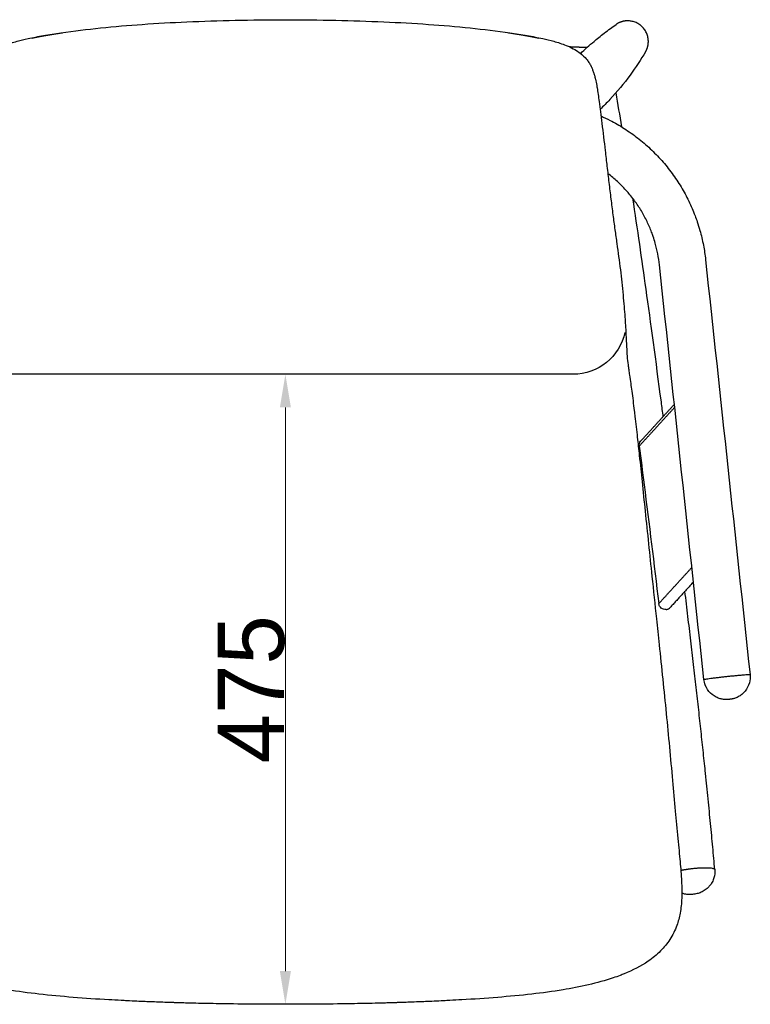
# Model space of a CAD drawing. Header units: millimetres. Extents: x 3357 to 5618, y -3453 to -1529.
# Tile 2 of 11: x 3742 to 4293, y -3453 to -2710. Entities that reach past the tile are written whole.
import ezdxf

# ---------------------------------------------------------------- set-up
doc = ezdxf.new("R2010")
doc.units = ezdxf.units.MM
doc.layers.add('Cartiglio', color=7, linetype='Continuous')
doc.dimstyles.new('Annotative', dxfattribs={"dimscale": 0, "dimtxt": 50, "dimasz": 25, "dimexe": 1.25, "dimexo": 100, "dimtad": 1, "dimdec": 0, "dimtxsty": 'Standard', "dimcen": 2.5, "dimclrd": 3, "dimclre": 3, "dimclrt": 1, "dimadec": 0, "dimazin": 0, "dimtfac": 1, "dimtdec": 0, "dimtmove": 0, "dimatfit": 3, "dimfxl": 100, "dimfxlon": 1, "dimlwd": 9, "dimlwe": 9, "dimarcsym": 0})

# ---------------------------------------------------------------- blocks, each defined once
blk = doc.blocks.new('*D49')
at = {"color": 3, "lineweight": 9, "transparency": 16777216}
for p, q in [((3515.39, -2710.37), (3414.14, -2710.37)), ((3415.39, -2735.37), (3415.39, -3427.8)), ((3515.39, -3452.8), (3414.14, -3452.8))]:
    blk.add_line(p, q, dxfattribs=at)
at = {"color": 3, "transparency": 16777216}
for points in [[(3411.23, -2735.37), (3419.56, -2735.37), (3415.39, -2710.37)], [(3411.23, -3427.8), (3419.56, -3427.8), (3415.39, -3452.8)]]:
    blk.add_solid(points, dxfattribs=at)
at = {"layer": 'Defpoints', "color": 0, "transparency": 16777216}
for p in [(3942.49, -2710.37), (3415.39, -3452.8), (3942.49, -3452.8)]:
    blk.add_point(p, dxfattribs=at)
at = {"color": 1, "transparency": 16777216, "insert": (3389.77, -3081.58), "char_height": 50, "attachment_point": 5, "rotation": 90}
blk.add_mtext('742', dxfattribs=at)
blk = doc.blocks.new('*D50')
at = {"color": 3, "lineweight": 9, "transparency": 16777216}
for p, q in [((3942.49, -2977.68), (3941.24, -2977.68)), ((3942.49, -3002.68), (3942.49, -3427.8)), ((3942.49, -3452.8), (3941.24, -3452.8))]:
    blk.add_line(p, q, dxfattribs=at)
at = {"color": 3, "transparency": 16777216}
for points in [[(3938.33, -3002.68), (3946.66, -3002.68), (3942.49, -2977.68)], [(3938.33, -3427.8), (3946.66, -3427.8), (3942.49, -3452.8)]]:
    blk.add_solid(points, dxfattribs=at)
at = {"layer": 'Defpoints', "color": 0, "transparency": 16777216}
for p in [(3943.25, -2977.68), (3942.49, -3452.8), (3943.37, -3452.8)]:
    blk.add_point(p, dxfattribs=at)
at = {"color": 1, "transparency": 16777216, "insert": (3916.87, -3215.24), "char_height": 50, "attachment_point": 5, "rotation": 90}
blk.add_mtext('475', dxfattribs=at)

msp = doc.modelspace()

# ---------------------------------------------------------------- linework, layer by layer
for points, knots in [([(3773.12, -2720.3), (3782.87, -2718.89), (3793.19, -2717.65), (3802.97, -2716.63), (3813.5, -2715.52), (3823.99, -2714.62), (3834.56, -2713.88), (3845.72, -2713.09), (3856.91, -2712.49), (3868.1, -2712), (3880.17, -2711.48), (3892.43, -2711.08), (3904.51, -2710.81), (3917.15, -2710.53), (3929.84, -2710.37), (3942.49, -2710.37), (3955.14, -2710.37), (3967.84, -2710.53), (3980.48, -2710.81), (3992.56, -2711.08), (4004.82, -2711.48), (4016.89, -2712), (4028.08, -2712.49), (4039.27, -2713.09), (4050.43, -2713.88), (4061, -2714.62), (4071.49, -2715.52), (4082.02, -2716.63), (4091.8, -2717.65), (4102.12, -2718.89), (4111.87, -2720.3)], [0, 0, 0, 0, 30.126416, 30.126416, 30.126416, 61.884913, 61.884913, 61.884913, 95.503142, 95.503142, 95.503142, 131.934828, 131.934828, 131.934828, 169.928366, 169.928366, 169.928366, 207.921904, 207.921904, 207.921904, 244.35359, 244.35359, 244.35359, 277.971819, 277.971819, 277.971819, 309.730317, 309.730317, 309.730317, 339.856732, 339.856732, 339.856732, 339.856732]), ([(3773.12, -2720.3), (3782.87, -2718.89), (3793.19, -2717.65), (3802.97, -2716.63), (3813.5, -2715.52), (3823.99, -2714.62), (3834.56, -2713.88), (3845.72, -2713.09), (3856.91, -2712.49), (3868.1, -2712), (3880.17, -2711.48), (3892.43, -2711.08), (3904.51, -2710.81), (3917.15, -2710.53), (3929.84, -2710.37), (3942.49, -2710.37), (3955.14, -2710.37), (3967.84, -2710.53), (3980.48, -2710.81), (3992.56, -2711.08), (4004.82, -2711.48), (4016.89, -2712), (4028.08, -2712.49), (4039.27, -2713.09), (4050.43, -2713.88), (4061, -2714.62), (4071.49, -2715.52), (4082.02, -2716.63), (4091.8, -2717.65), (4102.12, -2718.89), (4111.87, -2720.3)], [0, 0, 0, 0, 30.126416, 30.126416, 30.126416, 61.884913, 61.884913, 61.884913, 95.503142, 95.503142, 95.503142, 131.934828, 131.934828, 131.934828, 169.928366, 169.928366, 169.928366, 207.921904, 207.921904, 207.921904, 244.35359, 244.35359, 244.35359, 277.971819, 277.971819, 277.971819, 309.730317, 309.730317, 309.730317, 339.856732, 339.856732, 339.856732, 339.856732]), ([(4170.26, -2731.2), (4171.94, -2729.67), (4173.64, -2728.18), (4177.53, -2724.87), (4180.09, -2722.76), (4186.19, -2718.07), (4189.2, -2715.88), (4192.11, -2713.89)], [410.275384, 410.275384, 410.275384, 410.275384, 453.269756, 453.269756, 507.50705, 507.50705, 564.017053, 564.017053, 564.017053, 564.017053]), ([(4170.26, -2731.2), (4171.94, -2729.67), (4173.64, -2728.18), (4177.53, -2724.87), (4180.09, -2722.76), (4186.19, -2718.07), (4189.2, -2715.88), (4192.11, -2713.89)], [410.275384, 410.275384, 410.275384, 410.275384, 453.269756, 453.269756, 507.50705, 507.50705, 564.017053, 564.017053, 564.017053, 564.017053]), ([(4111.87, -2720.3), (4116.24, -2720.93), (4120.67, -2721.62), (4128.83, -2723.03), (4132.84, -2723.79), (4136.62, -2724.61), (4139.39, -2725.22), (4142.22, -2725.9), (4148.09, -2727.52), (4151.29, -2728.54), (4154.26, -2729.73), (4154.77, -2729.93), (4155.28, -2730.14), (4155.78, -2730.35), (4157.58, -2731.13), (4159.32, -2731.99), (4162.4, -2733.79), (4163.73, -2734.69), (4164.94, -2735.63), (4166.77, -2737.04), (4168.27, -2738.48), (4169.53, -2739.98), (4170.27, -2740.85), (4170.91, -2741.71), (4171.46, -2742.56), (4172.03, -2743.43), (4172.51, -2744.28), (4173.05, -2745.34), (4173.16, -2745.56), (4173.36, -2745.98), (4173.46, -2746.2), (4173.67, -2746.65), (4173.77, -2746.88), (4174.01, -2747.46), (4174.17, -2747.85), (4174.3, -2748.19), (4174.64, -2749.07), (4174.95, -2749.97), (4175.2, -2750.74)], [0, 0, 0, 0, 13.400478, 13.400478, 25.14037, 25.14037, 25.14037, 33.736258, 33.736258, 43.614366, 43.614366, 43.614366, 45.293876, 45.293876, 45.293876, 51.348514, 51.348514, 56.847131, 56.847131, 56.847131, 65.104081, 65.104081, 65.104081, 69.978371, 69.978371, 69.978371, 75.774502, 75.774502, 77.29781, 77.29781, 78.656478, 78.656478, 79.71855, 79.71855, 81.03774, 81.03774, 81.03774, 86.269881, 86.269881, 86.269881, 86.269881]), ([(4111.87, -2720.3), (4116.24, -2720.93), (4120.67, -2721.62), (4128.83, -2723.03), (4132.84, -2723.79), (4136.62, -2724.61), (4139.39, -2725.22), (4142.22, -2725.9), (4148.09, -2727.52), (4151.29, -2728.54), (4154.26, -2729.73), (4154.77, -2729.93), (4155.28, -2730.14), (4155.78, -2730.35), (4157.58, -2731.13), (4159.32, -2731.99), (4162.4, -2733.79), (4163.73, -2734.69), (4164.94, -2735.63), (4166.77, -2737.04), (4168.27, -2738.48), (4169.53, -2739.98), (4170.27, -2740.85), (4170.91, -2741.71), (4171.46, -2742.56), (4172.03, -2743.43), (4172.51, -2744.28), (4173.05, -2745.34), (4173.16, -2745.56), (4173.36, -2745.98), (4173.46, -2746.2), (4173.67, -2746.65), (4173.77, -2746.88), (4174.01, -2747.46), (4174.17, -2747.85), (4174.3, -2748.19), (4174.64, -2749.07), (4174.95, -2749.97), (4175.2, -2750.74)], [0, 0, 0, 0, 13.400478, 13.400478, 25.14037, 25.14037, 25.14037, 33.736258, 33.736258, 43.614366, 43.614366, 43.614366, 45.293876, 45.293876, 45.293876, 51.348514, 51.348514, 56.847131, 56.847131, 56.847131, 65.104081, 65.104081, 65.104081, 69.978371, 69.978371, 69.978371, 75.774502, 75.774502, 77.29781, 77.29781, 78.656478, 78.656478, 79.71855, 79.71855, 81.03774, 81.03774, 81.03774, 86.269881, 86.269881, 86.269881, 86.269881]), ([(4214.23, -2734.53), (4210.73, -2740.5), (4206.85, -2746.38), (4197.89, -2758.51), (4192.78, -2764.67), (4184.92, -2773.1), (4182.48, -2775.58), (4179.98, -2778)], [15.216336, 15.216336, 15.216336, 15.216336, 151.207131, 151.207131, 302.238443, 302.238443, 367.923131, 367.923131, 367.923131, 367.923131]), ([(4214.23, -2734.53), (4210.73, -2740.5), (4206.85, -2746.38), (4197.89, -2758.51), (4192.78, -2764.67), (4184.92, -2773.1), (4182.48, -2775.58), (4179.98, -2778)], [15.216336, 15.216336, 15.216336, 15.216336, 151.207131, 151.207131, 302.238443, 302.238443, 367.923131, 367.923131, 367.923131, 367.923131]), ([(4220.03, -2873.95), (4219.65, -2872.81), (4219.24, -2871.68), (4218.82, -2870.55), (4217.77, -2867.8), (4216.6, -2865.09), (4215.32, -2862.43), (4214.01, -2859.73), (4212.59, -2857.09), (4211.04, -2854.52), (4209.48, -2851.92), (4207.79, -2849.39), (4206, -2846.94), (4204.18, -2844.47), (4202.26, -2842.09), (4200.23, -2839.8), (4198.19, -2837.49), (4196.04, -2835.29), (4193.8, -2833.18), (4191.55, -2831.08), (4189.21, -2829.08), (4186.78, -2827.2), (4186.44, -2826.93), (4186.1, -2826.67), (4185.75, -2826.41)], [0, 0, 0, 0, 3.612615, 3.612615, 3.612615, 12.464262, 12.464262, 12.464262, 21.464615, 21.464615, 21.464615, 30.579505, 30.579505, 30.579505, 39.772719, 39.772719, 39.772719, 49.005545, 49.005545, 49.005545, 58.238551, 58.238551, 58.238551, 59.529361, 59.529361, 59.529361, 59.529361]), ([(4220.03, -2873.95), (4219.65, -2872.81), (4219.24, -2871.68), (4218.82, -2870.55), (4217.77, -2867.8), (4216.6, -2865.09), (4215.32, -2862.43), (4214.01, -2859.73), (4212.59, -2857.09), (4211.04, -2854.52), (4209.48, -2851.92), (4207.79, -2849.39), (4206, -2846.94), (4204.18, -2844.47), (4202.26, -2842.09), (4200.23, -2839.8), (4198.19, -2837.49), (4196.04, -2835.29), (4193.8, -2833.18), (4191.55, -2831.08), (4189.21, -2829.08), (4186.78, -2827.2), (4186.44, -2826.93), (4186.1, -2826.67), (4185.75, -2826.41)], [0, 0, 0, 0, 3.612615, 3.612615, 3.612615, 12.464262, 12.464262, 12.464262, 21.464615, 21.464615, 21.464615, 30.579505, 30.579505, 30.579505, 39.772719, 39.772719, 39.772719, 49.005545, 49.005545, 49.005545, 58.238551, 58.238551, 58.238551, 59.529361, 59.529361, 59.529361, 59.529361]), ([(4204.41, -2844.84), (4207.92, -2868.21), (4211.27, -2891.46), (4217.91, -2938.91), (4221.77, -2967.28), (4226.38, -3002.34), (4226.87, -3006.06), (4227.36, -3009.77)], [94.90783, 94.90783, 94.90783, 94.90783, 168.919769, 168.919769, 254.301062, 254.301062, 264.43501, 264.43501, 264.43501, 264.43501]), ([(4204.41, -2844.84), (4207.92, -2868.21), (4211.27, -2891.46), (4217.91, -2938.91), (4221.77, -2967.28), (4226.38, -3002.34), (4226.87, -3006.06), (4227.36, -3009.77)], [94.90783, 94.90783, 94.90783, 94.90783, 168.919769, 168.919769, 254.301062, 254.301062, 264.43501, 264.43501, 264.43501, 264.43501]), ([(4224.69, -2895.16), (4224.4, -2892.43), (4223.99, -2889.71), (4223.47, -2887.01), (4222.94, -2884.24), (4222.29, -2881.5), (4221.53, -2878.78), (4221.07, -2877.16), (4220.57, -2875.55), (4220.03, -2873.95)], [0, 0, 0, 0, 8.239424, 8.239424, 8.239424, 16.706661, 16.706661, 16.706661, 21.764599, 21.764599, 21.764599, 21.764599]), ([(4224.69, -2895.16), (4224.4, -2892.43), (4223.99, -2889.71), (4223.47, -2887.01), (4222.94, -2884.24), (4222.29, -2881.5), (4221.53, -2878.78), (4221.07, -2877.16), (4220.57, -2875.55), (4220.03, -2873.95)], [0, 0, 0, 0, 8.239424, 8.239424, 8.239424, 16.706661, 16.706661, 16.706661, 21.764599, 21.764599, 21.764599, 21.764599]), ([(4293.04, -3204.1), (4293.26, -3206.23), (4293.09, -3208.38), (4292.52, -3210.45), (4291.9, -3212.69), (4290.82, -3214.77), (4289.36, -3216.58), (4288.63, -3217.5), (4287.8, -3218.33), (4286.01, -3219.8), (4285.05, -3220.43), (4284.03, -3220.96), (4283.53, -3221.22), (4283.03, -3221.46), (4282.08, -3221.84), (4281.65, -3222), (4280.96, -3222.21), (4280.7, -3222.29), (4280.14, -3222.44), (4279.82, -3222.51), (4279.39, -3222.6), (4279.27, -3222.62), (4279.05, -3222.66), (4278.94, -3222.68), (4278.59, -3222.74), (4278.43, -3222.76), (4278.2, -3222.79), (4277.94, -3222.82), (4277.73, -3222.85), (4277.45, -3222.88), (4277.18, -3222.91), (4276.97, -3222.93), (4276.71, -3222.95), (4276.48, -3222.97), (4276.31, -3222.98), (4275.97, -3223), (4275.87, -3223), (4275.67, -3223.01), (4275.56, -3223.01), (4275.28, -3223.02), (4275.11, -3223.02), (4274.77, -3223.01), (4274.59, -3223.01), (4274.23, -3222.99), (4274.05, -3222.98), (4273.33, -3222.93), (4272.79, -3222.86), (4271.88, -3222.71), (4271.52, -3222.63), (4270.98, -3222.5), (4270.79, -3222.45), (4270.61, -3222.4), (4269.51, -3222.1), (4268.44, -3221.68), (4266.37, -3220.63), (4265.38, -3219.99), (4264.47, -3219.25), (4262.66, -3217.8), (4261.17, -3215.98), (4260.09, -3213.93), (4260.01, -3213.76), (4259.92, -3213.59), (4259.84, -3213.43), (4259.76, -3213.26), (4259.68, -3213.09), (4259.6, -3212.92), (4259.53, -3212.75), (4259.46, -3212.58), (4259.39, -3212.41), (4259.32, -3212.24), (4259.25, -3212.07), (4259.19, -3211.9), (4259.13, -3211.73), (4259.07, -3211.56), (4259.01, -3211.39)], [0, 0, 0, 0, 6.448261, 6.448261, 6.448261, 13.443107, 13.443107, 13.443107, 16.960204, 16.960204, 20.406512, 20.406512, 20.406512, 22.065153, 22.065153, 23.432584, 23.432584, 24.221855, 24.221855, 25.16357, 25.16357, 25.518186, 25.518186, 25.841076, 25.841076, 26.577505, 26.577505, 26.577505, 27.348193, 27.348193, 27.348193, 28.1159, 28.1159, 28.1159, 28.87291, 28.87291, 29.153067, 29.153067, 29.484244, 29.484244, 29.966176, 29.966176, 30.495981, 30.495981, 31.028562, 31.028562, 32.645754, 32.645754, 33.743753, 33.743753, 34.298405, 34.298405, 34.298405, 37.744713, 37.744713, 41.26181, 41.26181, 41.26181, 48.256656, 48.256656, 48.256656, 49.256656, 49.256656, 49.256656, 50.256656, 50.256656, 50.256656, 51.256656, 51.256656, 51.256656, 52.256656, 52.256656, 52.256656, 53.256656, 53.256656, 53.256656, 53.256656]), ([(4293.04, -3204.1), (4293.26, -3206.23), (4293.09, -3208.38), (4292.52, -3210.45), (4291.9, -3212.69), (4290.82, -3214.77), (4289.36, -3216.58), (4288.63, -3217.5), (4287.8, -3218.33), (4286.01, -3219.8), (4285.05, -3220.43), (4284.03, -3220.96), (4283.53, -3221.22), (4283.03, -3221.46), (4282.08, -3221.84), (4281.65, -3222), (4280.96, -3222.21), (4280.7, -3222.29), (4280.14, -3222.44), (4279.82, -3222.51), (4279.39, -3222.6), (4279.27, -3222.62), (4279.05, -3222.66), (4278.94, -3222.68), (4278.59, -3222.74), (4278.43, -3222.76), (4278.2, -3222.79), (4277.94, -3222.82), (4277.73, -3222.85), (4277.45, -3222.88), (4277.18, -3222.91), (4276.97, -3222.93), (4276.71, -3222.95), (4276.48, -3222.97), (4276.31, -3222.98), (4275.97, -3223), (4275.87, -3223), (4275.67, -3223.01), (4275.56, -3223.01), (4275.28, -3223.02), (4275.11, -3223.02), (4274.77, -3223.01), (4274.59, -3223.01), (4274.23, -3222.99), (4274.05, -3222.98), (4273.33, -3222.93), (4272.79, -3222.86), (4271.88, -3222.71), (4271.52, -3222.63), (4270.98, -3222.5), (4270.79, -3222.45), (4270.61, -3222.4), (4269.51, -3222.1), (4268.44, -3221.68), (4266.37, -3220.63), (4265.38, -3219.99), (4264.47, -3219.25), (4262.66, -3217.8), (4261.17, -3215.98), (4260.09, -3213.93), (4260.01, -3213.76), (4259.92, -3213.59), (4259.84, -3213.43), (4259.76, -3213.26), (4259.68, -3213.09), (4259.6, -3212.92), (4259.53, -3212.75), (4259.46, -3212.58), (4259.39, -3212.41), (4259.32, -3212.24), (4259.25, -3212.07), (4259.19, -3211.9), (4259.13, -3211.73), (4259.07, -3211.56), (4259.01, -3211.39)], [0, 0, 0, 0, 6.448261, 6.448261, 6.448261, 13.443107, 13.443107, 13.443107, 16.960204, 16.960204, 20.406512, 20.406512, 20.406512, 22.065153, 22.065153, 23.432584, 23.432584, 24.221855, 24.221855, 25.16357, 25.16357, 25.518186, 25.518186, 25.841076, 25.841076, 26.577505, 26.577505, 26.577505, 27.348193, 27.348193, 27.348193, 28.1159, 28.1159, 28.1159, 28.87291, 28.87291, 29.153067, 29.153067, 29.484244, 29.484244, 29.966176, 29.966176, 30.495981, 30.495981, 31.028562, 31.028562, 32.645754, 32.645754, 33.743753, 33.743753, 34.298405, 34.298405, 34.298405, 37.744713, 37.744713, 41.26181, 41.26181, 41.26181, 48.256656, 48.256656, 48.256656, 49.256656, 49.256656, 49.256656, 50.256656, 50.256656, 50.256656, 51.256656, 51.256656, 51.256656, 52.256656, 52.256656, 52.256656, 53.256656, 53.256656, 53.256656, 53.256656]), ([(4259.01, -3211.39), (4258.99, -3211.35), (4258.98, -3211.3), (4258.95, -3211.22), (4258.94, -3211.18), (4258.9, -3211.05), (4258.87, -3210.96), (4258.75, -3210.54), (4258.66, -3210.2), (4258.42, -3209.19), (4258.31, -3208.51), (4258.23, -3207.83)], [0, 0, 0, 0, 0.134489, 0.134489, 0.268977, 0.268977, 0.537948, 0.537948, 1.598156, 1.598156, 3.650902, 3.650902, 3.650902, 3.650902]), ([(4259.01, -3211.39), (4258.99, -3211.35), (4258.98, -3211.3), (4258.95, -3211.22), (4258.94, -3211.18), (4258.9, -3211.05), (4258.87, -3210.96), (4258.75, -3210.54), (4258.66, -3210.2), (4258.42, -3209.19), (4258.31, -3208.51), (4258.23, -3207.83)], [0, 0, 0, 0, 0.134489, 0.134489, 0.268977, 0.268977, 0.537948, 0.537948, 1.598156, 1.598156, 3.650902, 3.650902, 3.650902, 3.650902]), ([(4266.43, -3351.16), (4266.62, -3353.28), (4266.4, -3355.41), (4265.8, -3357.45), (4265.48, -3358.54), (4265.05, -3359.6), (4263.97, -3361.64), (4263.32, -3362.61), (4262.57, -3363.51), (4262.4, -3363.71), (4262.23, -3363.91), (4261.83, -3364.35), (4261.61, -3364.58), (4260.94, -3365.23), (4260.5, -3365.62), (4259.07, -3366.76), (4258.04, -3367.41), (4256.95, -3367.95), (4256.43, -3368.21), (4255.9, -3368.44), (4254.88, -3368.83), (4254.4, -3368.99), (4253.91, -3369.13), (4253.36, -3369.29), (4252.8, -3369.43), (4251.65, -3369.66), (4251.07, -3369.75), (4250.47, -3369.83)], [0, 0, 0, 0, 6.396185, 6.396185, 6.396185, 9.812244, 9.812244, 13.321745, 13.321745, 13.321745, 14.106482, 14.106482, 15.096085, 15.096085, 16.88414, 16.88414, 20.556106, 20.556106, 20.556106, 22.298281, 22.298281, 23.837473, 23.837473, 23.837473, 25.562967, 25.562967, 27.371961, 27.371961, 27.371961, 27.371961]), ([(4266.43, -3351.16), (4266.62, -3353.28), (4266.4, -3355.41), (4265.8, -3357.45), (4265.48, -3358.54), (4265.05, -3359.6), (4263.97, -3361.64), (4263.32, -3362.61), (4262.57, -3363.51), (4262.4, -3363.71), (4262.23, -3363.91), (4261.83, -3364.35), (4261.61, -3364.58), (4260.94, -3365.23), (4260.5, -3365.62), (4259.07, -3366.76), (4258.04, -3367.41), (4256.95, -3367.95), (4256.43, -3368.21), (4255.9, -3368.44), (4254.88, -3368.83), (4254.4, -3368.99), (4253.91, -3369.13), (4253.36, -3369.29), (4252.8, -3369.43), (4251.65, -3369.66), (4251.07, -3369.75), (4250.47, -3369.83)], [0, 0, 0, 0, 6.396185, 6.396185, 6.396185, 9.812244, 9.812244, 13.321745, 13.321745, 13.321745, 14.106482, 14.106482, 15.096085, 15.096085, 16.88414, 16.88414, 20.556106, 20.556106, 20.556106, 22.298281, 22.298281, 23.837473, 23.837473, 23.837473, 25.562967, 25.562967, 27.371961, 27.371961, 27.371961, 27.371961]), ([(4250.47, -3369.83), (4249.87, -3369.91), (4249.29, -3369.96), (4248.12, -3370.02), (4247.54, -3370.03), (4246.97, -3370.01), (4246.46, -3369.99), (4245.95, -3369.96), (4244.87, -3369.84), (4244.3, -3369.75), (4243.73, -3369.63), (4243, -3369.47), (4242.28, -3369.27), (4241.58, -3369.03)], [0, 0, 0, 0, 1.808994, 1.808994, 3.534488, 3.534488, 3.534488, 5.073679, 5.073679, 6.815855, 6.815855, 6.815855, 9.061496, 9.061496, 9.061496, 9.061496]), ([(4250.47, -3369.83), (4249.87, -3369.91), (4249.29, -3369.96), (4248.12, -3370.02), (4247.54, -3370.03), (4246.97, -3370.01), (4246.46, -3369.99), (4245.95, -3369.96), (4244.87, -3369.84), (4244.3, -3369.75), (4243.73, -3369.63), (4243, -3369.47), (4242.28, -3369.27), (4241.58, -3369.03)], [0, 0, 0, 0, 1.808994, 1.808994, 3.534488, 3.534488, 3.534488, 5.073679, 5.073679, 6.815855, 6.815855, 6.815855, 9.061496, 9.061496, 9.061496, 9.061496]), ([(4189.85, -3432.86), (4177.76, -3436.95), (4164.54, -3439.8), (4151.97, -3441.88), (4144.24, -3443.15), (4136.24, -3444.21), (4119.94, -3446.07), (4111.24, -3446.88), (4102.7, -3447.57), (4093.71, -3448.3), (4084.62, -3448.9), (4072.57, -3449.59), (4069.52, -3449.76), (4065.04, -3449.99), (4063.52, -3450.07), (4056.83, -3450.39), (4052.27, -3450.59), (4048.21, -3450.76), (4046.67, -3450.82), (4044.9, -3450.89), (4040.8, -3451.05), (4038.6, -3451.14), (4034.33, -3451.29), (4032.57, -3451.35), (4029.4, -3451.46), (4027.99, -3451.5), (4026.77, -3451.54), (4026.41, -3451.55), (4026.05, -3451.57), (4024.21, -3451.62), (4022.72, -3451.67), (4019.75, -3451.76), (4018.27, -3451.8), (4015.19, -3451.88), (4013.71, -3451.92), (4006.49, -3452.11), (4000.61, -3452.24), (3994.73, -3452.34), (3977.35, -3452.66), (3959.89, -3452.8), (3942.49, -3452.8), (3925.1, -3452.8), (3907.64, -3452.66), (3890.26, -3452.34), (3884.38, -3452.24), (3878.5, -3452.11), (3871.28, -3451.92), (3869.8, -3451.88), (3866.72, -3451.8), (3865.24, -3451.76), (3862.27, -3451.67), (3860.78, -3451.62), (3858.93, -3451.57), (3858.57, -3451.55), (3858.22, -3451.54), (3857, -3451.5), (3855.58, -3451.46), (3852.42, -3451.35), (3850.66, -3451.29), (3846.39, -3451.14), (3844.19, -3451.05), (3840.09, -3450.89), (3838.32, -3450.82), (3836.78, -3450.76), (3832.72, -3450.59), (3828.16, -3450.39), (3821.47, -3450.07), (3819.95, -3449.99), (3815.46, -3449.76), (3812.41, -3449.59), (3800.37, -3448.9), (3791.27, -3448.3), (3782.29, -3447.57), (3773.75, -3446.88), (3765.04, -3446.07), (3748.75, -3444.21), (3740.75, -3443.15), (3733.02, -3441.88), (3720.45, -3439.8), (3707.23, -3436.95), (3695.14, -3432.86)], [0, 0, 0, 0, 39.077826, 39.077826, 39.077826, 62.801847, 62.801847, 88.797722, 88.797722, 88.797722, 116.191461, 116.191461, 125.475531, 125.475531, 129.836366, 129.836366, 143.485512, 143.485512, 143.485512, 149.056468, 149.056468, 154.835054, 154.835054, 159.784694, 159.784694, 164.982585, 164.982585, 164.982585, 165.959134, 165.959134, 169.991481, 169.991481, 174.010663, 174.010663, 178.343388, 178.343388, 197.066856, 197.066856, 197.066856, 249.313303, 249.313303, 249.313303, 301.559749, 301.559749, 301.559749, 320.282753, 320.282753, 324.6155, 324.6155, 328.634726, 328.634726, 332.667322, 332.667322, 333.644021, 333.644021, 333.644021, 338.841827, 338.841827, 343.791455, 343.791455, 349.570077, 349.570077, 355.141093, 355.141093, 355.141093, 368.790052, 368.790052, 373.150858, 373.150858, 382.434937, 382.434937, 409.828884, 409.828884, 409.828884, 435.824758, 435.824758, 459.54878, 459.54878, 459.54878, 498.626605, 498.626605, 498.626605, 498.626605]), ([(4189.85, -3432.86), (4177.76, -3436.95), (4164.54, -3439.8), (4151.97, -3441.88), (4144.24, -3443.15), (4136.24, -3444.21), (4119.94, -3446.07), (4111.24, -3446.88), (4102.7, -3447.57), (4093.71, -3448.3), (4084.62, -3448.9), (4072.57, -3449.59), (4069.52, -3449.76), (4065.04, -3449.99), (4063.52, -3450.07), (4056.83, -3450.39), (4052.27, -3450.59), (4048.21, -3450.76), (4046.67, -3450.82), (4044.9, -3450.89), (4040.8, -3451.05), (4038.6, -3451.14), (4034.33, -3451.29), (4032.57, -3451.35), (4029.4, -3451.46), (4027.99, -3451.5), (4026.77, -3451.54), (4026.41, -3451.55), (4026.05, -3451.57), (4024.21, -3451.62), (4022.72, -3451.67), (4019.75, -3451.76), (4018.27, -3451.8), (4015.19, -3451.88), (4013.71, -3451.92), (4006.49, -3452.11), (4000.61, -3452.24), (3994.73, -3452.34), (3977.35, -3452.66), (3959.89, -3452.8), (3942.49, -3452.8), (3925.1, -3452.8), (3907.64, -3452.66), (3890.26, -3452.34), (3884.38, -3452.24), (3878.5, -3452.11), (3871.28, -3451.92), (3869.8, -3451.88), (3866.72, -3451.8), (3865.24, -3451.76), (3862.27, -3451.67), (3860.78, -3451.62), (3858.93, -3451.57), (3858.57, -3451.55), (3858.22, -3451.54), (3857, -3451.5), (3855.58, -3451.46), (3852.42, -3451.35), (3850.66, -3451.29), (3846.39, -3451.14), (3844.19, -3451.05), (3840.09, -3450.89), (3838.32, -3450.82), (3836.78, -3450.76), (3832.72, -3450.59), (3828.16, -3450.39), (3821.47, -3450.07), (3819.95, -3449.99), (3815.46, -3449.76), (3812.41, -3449.59), (3800.37, -3448.9), (3791.27, -3448.3), (3782.29, -3447.57), (3773.75, -3446.88), (3765.04, -3446.07), (3748.75, -3444.21), (3740.75, -3443.15), (3733.02, -3441.88), (3720.45, -3439.8), (3707.23, -3436.95), (3695.14, -3432.86)], [0, 0, 0, 0, 39.077826, 39.077826, 39.077826, 62.801847, 62.801847, 88.797722, 88.797722, 88.797722, 116.191461, 116.191461, 125.475531, 125.475531, 129.836366, 129.836366, 143.485512, 143.485512, 143.485512, 149.056468, 149.056468, 154.835054, 154.835054, 159.784694, 159.784694, 164.982585, 164.982585, 164.982585, 165.959134, 165.959134, 169.991481, 169.991481, 174.010663, 174.010663, 178.343388, 178.343388, 197.066856, 197.066856, 197.066856, 249.313303, 249.313303, 249.313303, 301.559749, 301.559749, 301.559749, 320.282753, 320.282753, 324.6155, 324.6155, 328.634726, 328.634726, 332.667322, 332.667322, 333.644021, 333.644021, 333.644021, 338.841827, 338.841827, 343.791455, 343.791455, 349.570077, 349.570077, 355.141093, 355.141093, 355.141093, 368.790052, 368.790052, 373.150858, 373.150858, 382.434937, 382.434937, 409.828884, 409.828884, 409.828884, 435.824758, 435.824758, 459.54878, 459.54878, 459.54878, 498.626605, 498.626605, 498.626605, 498.626605])]:
    msp.add_open_spline(points, degree=3, knots=knots)
msp.add_rational_spline([(4200.67, -2711.23), (4195.97, -2711.25), (4192.11, -2713.89)], [1, 0.887809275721, 0.861566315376], degree=2)
msp.add_rational_spline([(4200.67, -2711.23), (4195.97, -2711.25), (4192.11, -2713.89)], [1, 0.887809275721, 0.861566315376], degree=2)
at = {"lineweight": -3}
for points, weights in [([(4216.33, -2726.54), (4216.07, -2711.15), (4200.67, -2711.23)], [1, 0.707106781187, 1]), ([(4214.23, -2734.53), (4216.4, -2730.84), (4216.33, -2726.54)], [0.866047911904, 0.896329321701, 1]), ([(4240.81, -3351.74), (4244.24, -3351.06), (4248.03, -3350.58)], [0.883725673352, 0.920026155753, 1]), ([(4248.03, -3350.58), (4266.07, -3348.29), (4266.43, -3351.14)], [1, 0.707106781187, 1])]:
    msp.add_rational_spline(points, weights, degree=2, dxfattribs=at)
for points, knots in [([(3709.79, -2750.74), (3710.04, -2749.97), (3710.34, -2749.07), (3710.69, -2748.19), (3710.82, -2747.85), (3710.98, -2747.46), (3711.22, -2746.88), (3711.32, -2746.65), (3711.52, -2746.2), (3711.63, -2745.98), (3711.83, -2745.56), (3711.94, -2745.34), (3712.48, -2744.28), (3712.96, -2743.43), (3713.53, -2742.56), (3714.08, -2741.71), (3714.72, -2740.85), (3715.45, -2739.98), (3716.72, -2738.48), (3718.22, -2737.04), (3720.05, -2735.63), (3721.26, -2734.69), (3722.59, -2733.79), (3725.67, -2731.99), (3727.41, -2731.13), (3729.21, -2730.35), (3729.71, -2730.14), (3730.22, -2729.93), (3730.73, -2729.73), (3733.7, -2728.54), (3736.9, -2727.52), (3742.77, -2725.9), (3745.59, -2725.22), (3748.37, -2724.61), (3752.15, -2723.79), (3756.16, -2723.03), (3764.32, -2721.62), (3768.75, -2720.93), (3773.12, -2720.3)], [0, 0, 0, 0, 5.232141, 5.232141, 5.232141, 6.551253, 6.551253, 7.613282, 7.613282, 8.971947, 8.971947, 10.49528, 10.49528, 16.29151, 16.29151, 16.29151, 21.1658, 21.1658, 21.1658, 29.42275, 29.42275, 29.42275, 34.921367, 34.921367, 40.976005, 40.976005, 40.976005, 42.655515, 42.655515, 42.655515, 52.533622, 52.533622, 61.129511, 61.129511, 61.129511, 72.869403, 72.869403, 86.269881, 86.269881, 86.269881, 86.269881]), ([(4175.2, -2750.74), (4175.28, -2750.97), (4175.35, -2751.21), (4175.5, -2751.69), (4175.57, -2751.93), (4175.71, -2752.45), (4175.78, -2752.69), (4175.97, -2753.39), (4176.1, -2753.88), (4176.29, -2754.66), (4176.35, -2754.91), (4176.78, -2756.75), (4177.11, -2758.42), (4177.4, -2760.02), (4177.5, -2760.59), (4177.6, -2761.17), (4177.7, -2761.74), (4177.96, -2763.28), (4178.21, -2764.92), (4178.71, -2768.39), (4178.96, -2770.23), (4179.22, -2772.18), (4179.56, -2774.74), (4179.89, -2777.28), (4180.58, -2782.71), (4180.94, -2785.61), (4181.29, -2788.49), (4182.14, -2795.4), (4182.95, -2802.27), (4183.74, -2809.1), (4184.2, -2813.03), (4184.66, -2816.96), (4185.59, -2824.99), (4186.06, -2829.1), (4186.55, -2833.22), (4187.04, -2837.32), (4187.53, -2841.44), (4188.52, -2849.54), (4189.03, -2853.52), (4189.56, -2857.55), (4190.04, -2861.21), (4190.55, -2864.93), (4191.55, -2872.17), (4192.05, -2875.67), (4192.56, -2879.24), (4193.47, -2885.67), (4194.39, -2892.27), (4195.23, -2899.08), (4195.96, -2905.05), (4196.66, -2911.56), (4197.26, -2918), (4197.52, -2920.8), (4197.78, -2923.76), (4198.22, -2929.21), (4198.43, -2931.92), (4198.62, -2934.62), (4198.89, -2938.48), (4199.16, -2942.81), (4199.41, -2947.47), (4199.48, -2948.87), (4199.55, -2950.3), (4199.71, -2953.49), (4199.79, -2955.16), (4199.88, -2956.98), (4200, -2959.29), (4200.13, -2961.68), (4200.33, -2964.17), (4200.51, -2966.34), (4200.72, -2968.4), (4201.01, -2970.67), (4201.17, -2971.86), (4201.33, -2973.02), (4201.71, -2975.64), (4201.92, -2977.03), (4202.13, -2978.45), (4202.44, -2980.52), (4202.74, -2982.63), (4203.3, -2986.58), (4203.56, -2988.49), (4203.81, -2990.36), (4204.45, -2995.12), (4205.1, -3000.38), (4205.67, -3005.1), (4205.78, -3006.03), (4205.88, -3006.85), (4206.04, -3008.19), (4206.12, -3008.84), (4206.19, -3009.49), (4206.8, -3014.65), (4207.42, -3020.1), (4208.48, -3029.61), (4208.98, -3034.21), (4209.51, -3039.08), (4210.22, -3045.7), (4210.91, -3052.21), (4212.36, -3066.1), (4213.13, -3073.5), (4213.89, -3080.83), (4215.61, -3097.42), (4217.31, -3113.85), (4219.03, -3130.12), (4220.14, -3140.59), (4221.28, -3151.3), (4222.45, -3162.26), (4223.11, -3168.47), (4223.79, -3174.93), (4224.5, -3181.66), (4226.33, -3198.96), (4228.12, -3216.27), (4229.82, -3233.61), (4231.45, -3250.3), (4233, -3267.14), (4234.54, -3284.09), (4235.23, -3291.67), (4235.93, -3299.33), (4236.64, -3307.06), (4237.26, -3313.84), (4237.9, -3320.72), (4238.57, -3327.7)], [0, 0, 0, 0, 1.059818, 1.059818, 2.108473, 2.108473, 3.333668, 3.333668, 6.305076, 6.305076, 8.046634, 8.046634, 20.931325, 20.931325, 20.931325, 24.923903, 24.923903, 24.923903, 37.12296, 37.12296, 49.246403, 49.246403, 49.246403, 66.792681, 66.792681, 87.251047, 87.251047, 87.251047, 134.499603, 134.499603, 134.499603, 160.996147, 160.996147, 188.640363, 188.640363, 188.640363, 216.19858, 216.19858, 242.354514, 242.354514, 242.354514, 266.786391, 266.786391, 288.986265, 288.986265, 288.986265, 329.581137, 329.581137, 329.581137, 365.909258, 365.909258, 365.909258, 381.661139, 381.661139, 394.933057, 394.933057, 394.933057, 413.992526, 413.992526, 413.992526, 419.537377, 419.537377, 425.862975, 425.862975, 425.862975, 434.033272, 434.033272, 434.033272, 440.932787, 440.932787, 440.932787, 444.633614, 444.633614, 448.917741, 448.917741, 448.917741, 455.2465, 455.2465, 460.959355, 460.959355, 460.959355, 475.855746, 475.855746, 475.855746, 478.163596, 478.163596, 480.307317, 480.307317, 480.307317, 496.622482, 496.622482, 510.303042, 510.303042, 510.303042, 529.877277, 529.877277, 552.679921, 552.679921, 552.679921, 602.795777, 602.795777, 602.795777, 635.521903, 635.521903, 635.521903, 655.274971, 655.274971, 655.274971, 708.16846, 708.16846, 708.16846, 759.508328, 759.508328, 759.508328, 782.859432, 782.859432, 782.859432, 803.844142, 803.844142, 803.844142, 803.844142]), ([(4180.61, -2782.99), (4182.91, -2784.01), (4185.18, -2785.1), (4187.42, -2786.26), (4191.06, -2788.14), (4194.63, -2790.19), (4198.09, -2792.39), (4201.58, -2794.62), (4204.97, -2797.01), (4208.24, -2799.55), (4211.52, -2802.1), (4214.69, -2804.8), (4217.72, -2807.64), (4220.76, -2810.48), (4223.66, -2813.47), (4226.42, -2816.58), (4229.17, -2819.68), (4231.77, -2822.9), (4234.22, -2826.24), (4236.65, -2829.55), (4238.92, -2832.97), (4241.04, -2836.49), (4243.12, -2839.96), (4245.06, -2843.53), (4246.82, -2847.18), (4248.56, -2850.77), (4250.14, -2854.43), (4251.55, -2858.16), (4252.12, -2859.67), (4252.66, -2861.18), (4253.18, -2862.71), (4253.91, -2864.88), (4254.59, -2867.08), (4255.21, -2869.29), (4256.25, -2872.96), (4257.13, -2876.67), (4257.85, -2880.42), (4258.55, -2884.06), (4259.1, -2887.73), (4259.49, -2891.42)], [50.885021, 50.885021, 50.885021, 50.885021, 58.435415, 58.435415, 58.435415, 70.756115, 70.756115, 70.756115, 83.182678, 83.182678, 83.182678, 95.662857, 95.662857, 95.662857, 108.142883, 108.142883, 108.142883, 120.569455, 120.569455, 120.569455, 132.890242, 132.890242, 132.890242, 145.056284, 145.056284, 145.056284, 157.021384, 157.021384, 157.021384, 161.851779, 161.851779, 161.851779, 168.741752, 168.741752, 168.741752, 180.187324, 180.187324, 180.187324, 191.324977, 191.324977, 191.324977, 191.324977]), ([(4209.5, -3031.84), (4209.42, -3031.19), (4209.47, -3030.54), (4209.82, -3029.29), (4210.12, -3028.71), (4210.59, -3028.13), (4210.66, -3028.04), (4210.73, -3027.97)], [0, 0, 0, 0, 1.977173, 1.977173, 3.953313, 3.953313, 4.281044, 4.281044, 4.281044, 4.281044]), ([(4209.5, -3031.84), (4210.72, -3041.54), (4211.95, -3051.26), (4213.16, -3060.98), (4216.89, -3090.82), (4220.57, -3120.74), (4224.22, -3150.66)], [5.001112, 5.001112, 5.001112, 5.001112, 34.756397, 34.756397, 34.756397, 126.107462, 126.107462, 126.107462, 126.107462]), ([(4229.75, -3155.08), (4229.11, -3155.13), (4228.46, -3155.06), (4227.21, -3154.68), (4226.62, -3154.38), (4225.59, -3153.57), (4225.16, -3153.07), (4224.68, -3152.22), (4224.54, -3151.93), (4224.34, -3151.32), (4224.26, -3150.99), (4224.22, -3150.66)], [0, 0, 0, 0, 1.97904, 1.97904, 3.956352, 3.956352, 5.93139, 5.93139, 6.897697, 6.897697, 7.902792, 7.902792, 7.902792, 7.902792]), ([(4229.75, -3155.08), (4230.07, -3155.05), (4230.39, -3154.99), (4230.99, -3154.82), (4231.27, -3154.7), (4232, -3154.32), (4232.41, -3154.01), (4232.75, -3153.63)], [0, 0, 0, 0, 1.014018, 1.014018, 1.989125, 1.989125, 3.661767, 3.661767, 3.661767, 3.661767]), ([(4238.57, -3327.7), (4238.89, -3331.06), (4239.19, -3334.1), (4239.76, -3339.91), (4240.02, -3342.7), (4240.69, -3350.02), (4241.11, -3355.15), (4241.35, -3360.01), (4241.57, -3364.22), (4241.66, -3368.54), (4241.35, -3376.56), (4240.99, -3380.33), (4240.29, -3384.08), (4239.71, -3387.2), (4238.9, -3390.28), (4237.81, -3393.27), (4236.45, -3397.04), (4234.7, -3400.61), (4232.51, -3403.97), (4230.49, -3407.09), (4228.15, -3409.94), (4222.67, -3415.44), (4219.54, -3417.98), (4216.21, -3420.26), (4210.6, -3424.11), (4204.39, -3427.22), (4198.11, -3429.79), (4197.08, -3430.21), (4196.04, -3430.62), (4193.3, -3431.66), (4191.58, -3432.27), (4189.85, -3432.86)], [0, 0, 0, 0, 7.574062, 7.574062, 16.177704, 16.177704, 32.825874, 32.825874, 32.825874, 45.690755, 45.690755, 57.260406, 57.260406, 57.260406, 66.87333, 66.87333, 66.87333, 78.921875, 78.921875, 78.921875, 90.074173, 90.074173, 102.170538, 102.170538, 102.170538, 122.710725, 122.710725, 122.710725, 126.052011, 126.052011, 131.533247, 131.533247, 131.533247, 131.533247])]:
    msp.add_open_spline(points, degree=3, knots=knots, dxfattribs=at)
for points, degree in [([(3751.39, -2724.18), (3757.55, -2722.85), (3765.34, -2721.54), (3774.23, -2720.29)], 3), ([(3751.39, -2724.18), (3757.55, -2722.85), (3765.34, -2721.54), (3774.23, -2720.29)], 3), ([(4110.76, -2720.29), (4119.65, -2721.54), (4127.44, -2722.85), (4133.6, -2724.18)], 3), ([(4110.76, -2720.29), (4119.65, -2721.54), (4127.44, -2722.85), (4133.6, -2724.18)], 3), ([(4156.51, -2730.68), (4163.39, -2730.93), (4170.26, -2731.2)], 2), ([(4156.51, -2730.68), (4163.39, -2730.93), (4170.26, -2731.2)], 2), ([(4191.8, -2765.56), (4193.23, -2773.93), (4194.64, -2782.47), (4196.04, -2791.11)], 3), ([(4191.8, -2765.56), (4193.23, -2773.93), (4194.64, -2782.47), (4196.04, -2791.11)], 3), ([(4258.23, -3207.83), (4247.05, -3103.61), (4235.87, -2999.38), (4224.69, -2895.16)], 3), ([(4258.23, -3207.83), (4247.05, -3103.61), (4235.87, -2999.38), (4224.69, -2895.16)], 3), ([(4259.49, -2891.42), (4270.67, -2995.65), (4281.85, -3099.87), (4293.04, -3204.1)], 3), ([(4259.49, -2891.42), (4270.67, -2995.65), (4281.85, -3099.87), (4293.04, -3204.1)], 3), ([(4250.35, -3134.37), (4241.55, -3144), (4232.75, -3153.63)], 2), ([(4250.35, -3134.37), (4241.55, -3144), (4232.75, -3153.63)], 2)]:
    msp.add_open_spline(points, degree=degree)
for points, degree in [([(3773.12, -2720.3), (3773.52, -2720.24), (3773.91, -2720.24), (3774.23, -2720.29)], 3), ([(4110.76, -2720.29), (4111.08, -2720.24), (4111.47, -2720.24), (4111.87, -2720.3)], 3), ([(4165.28, -2735.89), (4166.92, -2734.29), (4168.58, -2732.73), (4170.26, -2731.2)], 3), ([(4236.22, -3002.6), (4222.86, -3017.22), (4209.5, -3031.84)], 2), ([(4210.73, -3027.97), (4223.35, -3014.15), (4235.97, -3000.34)], 2), ([(4224.22, -3150.66), (4236.7, -3137.01), (4249.17, -3123.36)], 2), ([(4266.43, -3351.14), (4259.21, -3267.94), (4243.93, -3141.4)], 2), ([(4238.57, -3327.7), (4238.57, -3327.7), (4238.57, -3327.7), (4238.57, -3327.7)], 3)]:
    msp.add_open_spline(points, degree=degree, dxfattribs=at)
msp.add_rational_spline([(4258.23, -3207.83), (4258.19, -3207.43), (4275.59, -3205.56), (4292.99, -3203.69), (4293.04, -3204.1)], [1, 0.707106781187, 1, 0.707106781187, 1], degree=2, knots=[0.002487, 0.002487, 0.002487, 0.78788, 0.78788, 1.573273, 1.573273, 1.573273], dxfattribs=at)
at = {"layer": 'Cartiglio'}
msp.add_lwpolyline([(4198.65, -2946.21, -0.352603), (4159.57, -2977.69), (3726.92, -2977.68, -0.352603), (3687.84, -2946.21)], format="xyb", dxfattribs=at)

# ---------------------------------------------------------------- dimensions: what is measured, and where the dimension line sits
for base, p1, p2, picture, middle in [((3415.39, -3452.8), (3942.49, -2710.37), (3942.49, -3452.8), '*D49', (3389.77, -3081.58)), ((3942.49, -3452.8), (3943.25, -2977.68), (3943.37, -3452.8), '*D50', (3916.87, -3215.24))]:
    dim = msp.add_linear_dim(base=base, p1=p1, p2=p2, angle=90, dimstyle='Annotative')
    dim.commit()
    dim.dimension.update_dxf_attribs({"geometry": picture, "text_midpoint": middle})

doc.saveas('drawing.dxf')
